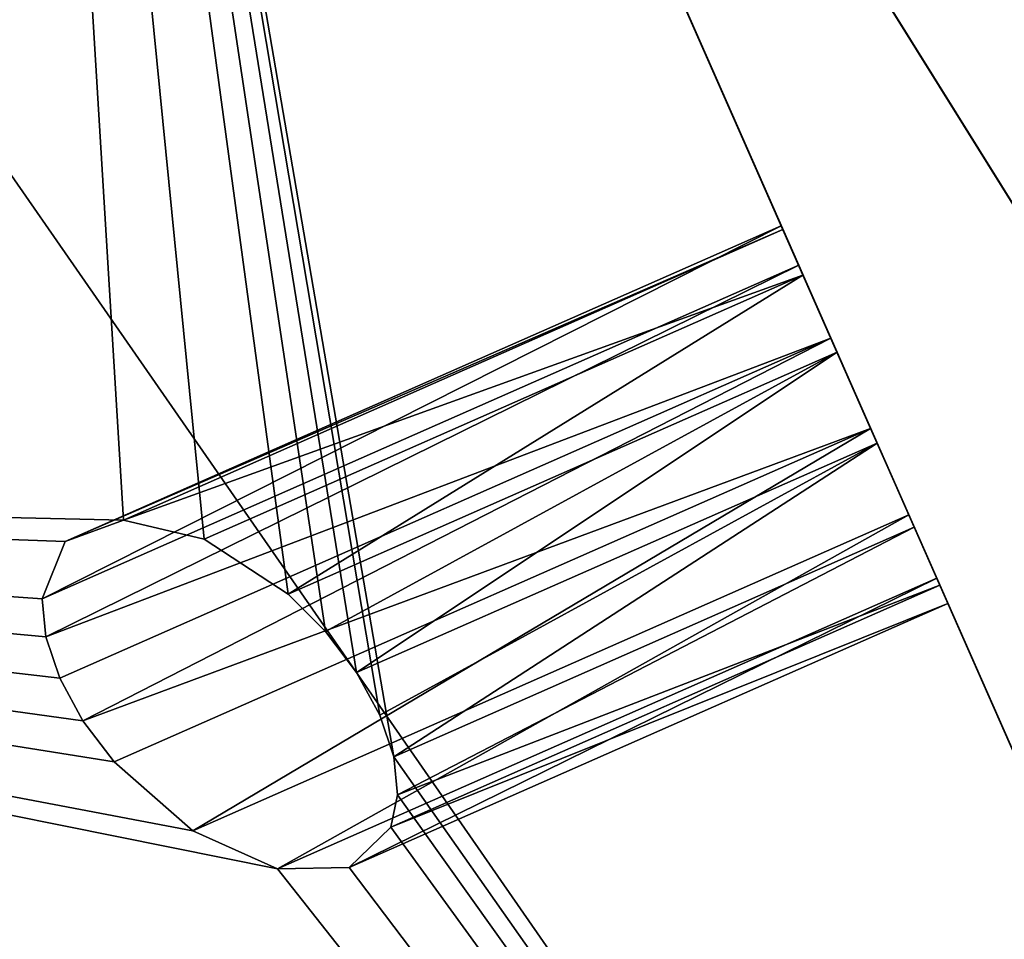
# Model space of a CAD drawing. Extents: x 5.2 to 19.2, y -23 to 23.
# Tile 39 of 256: x 6.31 to 6.449, y -19.453 to -19.323. Entities that reach past the tile are written whole.
import ezdxf

# ---------------------------------------------------------------- set-up
doc = ezdxf.new("R2010")
doc.units = 0
doc.header["$MEASUREMENT"] = 0
doc.layers.get('0').update_dxf_attribs({"linetype": 'CONTINUOUS'})

# ---------------------------------------------------------------- blocks, each defined once
blk = doc.blocks.new('LUXORA_OVAL_LED_37W_STL')
at = {"color": 0}
for p, q in [((5.97822, -18.35636, 0.51943), (6.59904, -19.76383, 4.14347)), ((5.97822, -18.35636, 0.51943), (6.59904, -19.76383, 4.14347)), ((6.79967, -19.90938, 4.45113), (5.98562, -18.60411, 0.82709)), ((6.79967, -19.90938, 4.45113), (5.98562, -18.60411, 0.82709)), ((6.30653, -19.10067, 4.45113), (6.59904, -19.76383, 4.14347)), ((6.30653, -19.10067, 4.45113), (6.59904, -19.76383, 4.14347)), ((6.36918, -19.21912, 0.51943), (7.18323, -20.52438, 4.14347)), ((6.36918, -19.21912, 0.51943), (7.18323, -20.52438, 4.14347)), ((6.41752, -19.3523, 4.15364), (6.31615, -19.39702, 4.15364)), ((6.41752, -19.3523, 4.15364), (6.31615, -19.39702, 4.15364)), ((6.41775, -19.35281, 4.16776), (6.32442, -19.39397, 4.16776)), ((6.41775, -19.35281, 4.16776), (6.32442, -19.39397, 4.16776)), ((6.41775, -19.35281, 4.16776), (6.41752, -19.3523, 4.15364)), ((6.41752, -19.3523, 4.15364), (6.41998, -19.35786, 4.14088)), ((6.41752, -19.3523, 4.15364), (6.41998, -19.35786, 4.14088)), ((6.41775, -19.35281, 4.16776), (6.41752, -19.3523, 4.15364)), ((6.42059, -19.35926, 4.18001), (6.41775, -19.35281, 4.16776)), ((6.42059, -19.35926, 4.18001), (6.41775, -19.35281, 4.16776)), ((6.41998, -19.35786, 4.14088), (6.31289, -19.4051, 4.14088)), ((6.41998, -19.35786, 4.14088), (6.31289, -19.4051, 4.14088)), ((6.41998, -19.35786, 4.14088), (6.31342, -19.41048, 4.13595)), ((6.41998, -19.35786, 4.14088), (6.31342, -19.41048, 4.13595)), ((6.41998, -19.35786, 4.14088), (6.42454, -19.36821, 4.1324)), ((6.41998, -19.35786, 4.14088), (6.42454, -19.36821, 4.1324)), ((6.42059, -19.35926, 4.18001), (6.33581, -19.39665, 4.18001)), ((6.42059, -19.35926, 4.18001), (6.33581, -19.39665, 4.18001)), ((6.42541, -19.37018, 4.18758), (6.42059, -19.35926, 4.18001)), ((6.42541, -19.37018, 4.18758), (6.42059, -19.35926, 4.18001)), ((6.31342, -19.41048, 4.13595), (6.42454, -19.36821, 4.1324)), ((6.31342, -19.41048, 4.13595), (6.42454, -19.36821, 4.1324)), ((6.31539, -19.41635, 4.1324), (6.42454, -19.36821, 4.1324)), ((6.31539, -19.41635, 4.1324), (6.42454, -19.36821, 4.1324)), ((6.31867, -19.42238, 4.13043), (6.42454, -19.36821, 4.1324)), ((6.31867, -19.42238, 4.13043), (6.42454, -19.36821, 4.1324)), ((6.42454, -19.36821, 4.1324), (6.43017, -19.38098, 4.13015)), ((6.42454, -19.36821, 4.1324), (6.43017, -19.38098, 4.13015)), ((6.42541, -19.37018, 4.18758), (6.34772, -19.40445, 4.18758)), ((6.42541, -19.37018, 4.18758), (6.34772, -19.40445, 4.18758)), ((6.353, -19.40974, 4.18901), (6.42541, -19.37018, 4.18758)), ((6.353, -19.40974, 4.18901), (6.42541, -19.37018, 4.18758)), ((6.3574, -19.41557, 4.18873), (6.42541, -19.37018, 4.18758)), ((6.3574, -19.41557, 4.18873), (6.42541, -19.37018, 4.18758)), ((6.43109, -19.38306, 4.18873), (6.42541, -19.37018, 4.18758)), ((6.43109, -19.38306, 4.18873), (6.42541, -19.37018, 4.18758)), ((6.31867, -19.42238, 4.13043), (6.43017, -19.38098, 4.13015)), ((6.31867, -19.42238, 4.13043), (6.43017, -19.38098, 4.13015)), ((6.32308, -19.42821, 4.13015), (6.43017, -19.38098, 4.13015)), ((6.32308, -19.42821, 4.13015), (6.43017, -19.38098, 4.13015)), ((6.43017, -19.38098, 4.13015), (6.43558, -19.39324, 4.13465)), ((6.43017, -19.38098, 4.13015), (6.43558, -19.39324, 4.13465)), ((6.43109, -19.38306, 4.18873), (6.3574, -19.41557, 4.18873)), ((6.43109, -19.38306, 4.18873), (6.3574, -19.41557, 4.18873)), ((6.36069, -19.4216, 4.18676), (6.43109, -19.38306, 4.18873)), ((6.36069, -19.4216, 4.18676), (6.43109, -19.38306, 4.18873)), ((6.36265, -19.42747, 4.18321), (6.43109, -19.38306, 4.18873)), ((6.36265, -19.42747, 4.18321), (6.43109, -19.38306, 4.18873)), ((6.43634, -19.39497, 4.18321), (6.43109, -19.38306, 4.18873)), ((6.43634, -19.39497, 4.18321), (6.43109, -19.38306, 4.18873)), ((6.3342, -19.43795, 4.13465), (6.43558, -19.39324, 4.13465)), ((6.3342, -19.43795, 4.13465), (6.43558, -19.39324, 4.13465)), ((6.43558, -19.39324, 4.13465), (6.43952, -19.40218, 4.14485)), ((6.43558, -19.39324, 4.13465), (6.43952, -19.40218, 4.14485)), ((6.31615, -19.39702, 4.15364), (6.32442, -19.39397, 4.16776)), ((6.31615, -19.39702, 4.15364), (6.32442, -19.39397, 4.16776)), ((6.32442, -19.39397, 4.16776), (6.33581, -19.39665, 4.18001)), ((6.32442, -19.39397, 4.16776), (6.33581, -19.39665, 4.18001)), ((6.36265, -19.42747, 4.18321), (6.43634, -19.39497, 4.18321)), ((6.36265, -19.42747, 4.18321), (6.43634, -19.39497, 4.18321)), ((6.36319, -19.43285, 4.17829), (6.43634, -19.39497, 4.18321)), ((6.36319, -19.43285, 4.17829), (6.43634, -19.39497, 4.18321)), ((6.43996, -19.40316, 4.17228), (6.43634, -19.39497, 4.18321)), ((6.43996, -19.40316, 4.17228), (6.43634, -19.39497, 4.18321)), ((6.31289, -19.4051, 4.14088), (6.31615, -19.39702, 4.15364)), ((6.31289, -19.4051, 4.14088), (6.31615, -19.39702, 4.15364)), ((6.33581, -19.39665, 4.18001), (6.34772, -19.40445, 4.18758)), ((6.33581, -19.39665, 4.18001), (6.34772, -19.40445, 4.18758)), ((6.3462, -19.44335, 4.14485), (6.43952, -19.40218, 4.14485)), ((6.3462, -19.44335, 4.14485), (6.43952, -19.40218, 4.14485)), ((6.43952, -19.40218, 4.14485), (6.4411, -19.40576, 4.15843)), ((6.43952, -19.40218, 4.14485), (6.4411, -19.40576, 4.15843)), ((6.34772, -19.40445, 4.18758), (6.353, -19.40974, 4.18901)), ((6.34772, -19.40445, 4.18758), (6.353, -19.40974, 4.18901)), ((6.36227, -19.43743, 4.17228), (6.43996, -19.40316, 4.17228)), ((6.36227, -19.43743, 4.17228), (6.43996, -19.40316, 4.17228)), ((6.36319, -19.43285, 4.17829), (6.43996, -19.40316, 4.17228)), ((6.36319, -19.43285, 4.17829), (6.43996, -19.40316, 4.17228)), ((6.4411, -19.40576, 4.15843), (6.43996, -19.40316, 4.17228)), ((6.4411, -19.40576, 4.15843), (6.43996, -19.40316, 4.17228)), ((6.31342, -19.41048, 4.13595), (6.31289, -19.4051, 4.14088)), ((6.31342, -19.41048, 4.13595), (6.31289, -19.4051, 4.14088)), ((6.35633, -19.44316, 4.15843), (6.4411, -19.40576, 4.15843)), ((6.35633, -19.44316, 4.15843), (6.4411, -19.40576, 4.15843)), ((6.353, -19.40974, 4.18901), (6.3574, -19.41557, 4.18873)), ((6.353, -19.40974, 4.18901), (6.3574, -19.41557, 4.18873)), ((6.31539, -19.41635, 4.1324), (6.31342, -19.41048, 4.13595)), ((6.31539, -19.41635, 4.1324), (6.31342, -19.41048, 4.13595)), ((6.3574, -19.41557, 4.18873), (6.36069, -19.4216, 4.18676)), ((6.3574, -19.41557, 4.18873), (6.36069, -19.4216, 4.18676)), ((6.31867, -19.42238, 4.13043), (6.31539, -19.41635, 4.1324)), ((6.31867, -19.42238, 4.13043), (6.31539, -19.41635, 4.1324)), ((6.32308, -19.42821, 4.13015), (6.31867, -19.42238, 4.13043)), ((6.32308, -19.42821, 4.13015), (6.31867, -19.42238, 4.13043)), ((6.36069, -19.4216, 4.18676), (6.36265, -19.42747, 4.18321)), ((6.36069, -19.4216, 4.18676), (6.36265, -19.42747, 4.18321)), ((6.36265, -19.42747, 4.18321), (6.36319, -19.43285, 4.17829)), ((6.36265, -19.42747, 4.18321), (6.36319, -19.43285, 4.17829)), ((6.3342, -19.43795, 4.13465), (6.32308, -19.42821, 4.13015)), ((6.3342, -19.43795, 4.13465), (6.32308, -19.42821, 4.13015)), ((6.36319, -19.43285, 4.17829), (6.36227, -19.43743, 4.17228)), ((6.36319, -19.43285, 4.17829), (6.36227, -19.43743, 4.17228)), ((6.36227, -19.43743, 4.17228), (6.35633, -19.44316, 4.15843)), ((6.36227, -19.43743, 4.17228), (6.35633, -19.44316, 4.15843)), ((6.3462, -19.44335, 4.14485), (6.3342, -19.43795, 4.13465)), ((6.3462, -19.44335, 4.14485), (6.3342, -19.43795, 4.13465)), ((6.35633, -19.44316, 4.15843), (6.3462, -19.44335, 4.14485)), ((6.35633, -19.44316, 4.15843), (6.3462, -19.44335, 4.14485))]:
    blk.add_line(p, q, dxfattribs=at)
mesh = blk.add_polyface(dxfattribs=at)
corners = [(5.68976, -17.26589, 4.18098), (5.57647, 16.04331, 4.18098), (5.57647, -16.04331, 4.18098), (5.68976, 17.26589, 4.18098), (6.02576, -18.44684, 4.18098), (6.02576, 18.44684, 4.18098), (6.57305, -19.54595, 4.18098), (6.57305, 19.54595, 4.18098), (7.15127, -16.04331, 4.18098), (7.31298, -20.52577, 4.18098), (7.26225, -17.09924, 4.18098), (7.59035, -18.10902, 4.18098), (8.22035, -21.35295, 4.18098), (8.12122, -19.02851, 4.18098), (8.83167, -19.81755, 4.18098), (9.26427, -21.99931, 4.18098), (9.69064, -20.44162, 4.18098), (10.40918, -22.44286, 4.18098), (10.66059, -20.87348, 4.18098), (11.6161, -22.66847, 4.18098), (11.69914, -21.09423, 4.18098), (12.84392, -22.66847, 4.18098), (12.76088, -21.09423, 4.18098), (13.79943, -20.87348, 4.18098), (14.05084, -22.44286, 4.18098), (14.76938, -20.44162, 4.18098), (15.19575, -21.99931, 4.18098), (15.62835, -19.81755, 4.18098), (16.23966, -21.35295, 4.18098), (16.3388, -19.02851, 4.18098), (17.14704, -20.52577, 4.18098), (16.86967, -18.10902, 4.18098), (17.19777, -17.09924, 4.18098), (17.88697, -19.54595, 4.18098), (17.30875, -16.04331, 4.18098), (17.30875, 16.04331, 4.18098), (7.15127, 16.04331, 4.18098), (7.31298, 20.52577, 4.18098), (7.26225, 17.09924, 4.18098), (7.59035, 18.10902, 4.18098), (8.22035, 21.35295, 4.18098), (8.12122, 19.02851, 4.18098), (8.83167, 19.81755, 4.18098), (9.26427, 21.99931, 4.18098), (9.69064, 20.44162, 4.18098), (10.40918, 22.44286, 4.18098), (10.66059, 20.87348, 4.18098), (11.6161, 22.66847, 4.18098), (11.69914, 21.09423, 4.18098), (12.84392, 22.66847, 4.18098), (12.76088, 21.09423, 4.18098), (13.79943, 20.87348, 4.18098), (14.05084, 22.44286, 4.18098), (14.76938, 20.44162, 4.18098), (15.19575, 21.99931, 4.18098), (15.62835, 19.81755, 4.18098), (16.23966, 21.35295, 4.18098), (16.3388, 19.02851, 4.18098), (17.14704, 20.52577, 4.18098), (16.86967, 18.10902, 4.18098), (17.19777, 17.09924, 4.18098), (17.88697, 19.54595, 4.18098), (18.43425, -18.44684, 4.18098), (18.43425, 18.44684, 4.18098), (18.77026, -17.26589, 4.18098), (18.77026, 17.26589, 4.18098), (18.88355, -16.04331, 4.18098), (18.88355, 16.04331, 4.18098)]
mesh.append_faces([[corners[k] for k in face] for face in [(0, 1, 2), (65, 66, 67)]], dxfattribs={"vtx0": -1, "color": 0})
mesh.append_faces([[corners[k] for k in face] for face in [(1, 0, 3), (3, 4, 5), (5, 6, 7), (8, 9, 10), (10, 9, 11), (11, 12, 13), (13, 12, 14), (14, 15, 16), (16, 17, 18), (18, 19, 20), (20, 21, 22), (22, 21, 23), (23, 24, 25), (25, 26, 27), (27, 28, 29), (29, 30, 31), (31, 30, 32), (32, 33, 34), (34, 33, 35), (7, 36, 37), (36, 7, 8), (37, 39, 40), (40, 42, 43), (43, 44, 45), (45, 46, 47), (47, 48, 49), (49, 51, 52), (52, 53, 54), (54, 55, 56), (56, 57, 58), (58, 60, 61), (61, 62, 63), (63, 64, 65)]], dxfattribs={"vtx0": -1, "vtx1": -1, "color": 0})
mesh.append_faces([[corners[k] for k in face] for face in [(7, 6, 8), (61, 35, 33)]], dxfattribs={"vtx0": -1, "vtx1": -1, "vtx2": -1, "color": 0})
mesh.append_faces([[corners[k] for k in face] for face in [(3, 0, 4), (5, 4, 6), (8, 6, 9), (11, 9, 12), (14, 12, 15), (16, 15, 17), (18, 17, 19), (20, 19, 21), (23, 21, 24), (25, 24, 26), (27, 26, 28), (29, 28, 30), (32, 30, 33), (37, 36, 38), (37, 38, 39), (40, 39, 41), (40, 41, 42), (43, 42, 44), (45, 44, 46), (47, 46, 48), (49, 48, 50), (49, 50, 51), (52, 51, 53), (54, 53, 55), (56, 55, 57), (58, 57, 59), (58, 59, 60), (61, 60, 35), (61, 33, 62), (63, 62, 64), (65, 64, 66)]], dxfattribs={"vtx0": -1, "vtx2": -1, "color": 0})
mesh = blk.add_polyface(dxfattribs=at)
corners = [(5.68976, 17.26589, 4.14161), (5.57647, -16.04331, 4.14161), (5.57647, 16.04331, 4.14161), (5.68976, -17.26589, 4.14161), (6.02576, 18.44684, 4.14161), (6.02576, -18.44684, 4.14161), (6.57305, 19.54595, 4.14161), (6.57305, -19.54595, 4.14161), (7.15127, 16.04331, 4.14161), (7.31298, 20.52577, 4.14161), (7.26225, 17.09924, 4.14161), (7.59035, 18.10902, 4.14161), (8.22035, 21.35295, 4.14161), (8.12122, 19.02851, 4.14161), (8.83167, 19.81755, 4.14161), (9.26427, 21.99931, 4.14161), (9.69064, 20.44162, 4.14161), (10.40918, 22.44286, 4.14161), (10.66059, 20.87348, 4.14161), (11.6161, 22.66847, 4.14161), (11.69914, 21.09423, 4.14161), (12.84392, 22.66847, 4.14161), (12.76088, 21.09423, 4.14161), (13.79943, 20.87348, 4.14161), (14.05084, 22.44286, 4.14161), (14.76938, 20.44162, 4.14161), (15.19575, 21.99931, 4.14161), (15.62835, 19.81755, 4.14161), (16.23966, 21.35295, 4.14161), (16.3388, 19.02851, 4.14161), (17.14704, 20.52577, 4.14161), (16.86967, 18.10902, 4.14161), (17.19777, 17.09924, 4.14161), (17.88697, 19.54595, 4.14161), (17.30875, 16.04331, 4.14161), (17.30875, -16.04331, 4.14161), (7.15127, -16.04331, 4.14161), (7.31298, -20.52577, 4.14161), (7.26225, -17.09924, 4.14161), (7.59035, -18.10902, 4.14161), (8.22035, -21.35295, 4.14161), (8.12122, -19.02851, 4.14161), (8.83167, -19.81755, 4.14161), (9.26427, -21.99931, 4.14161), (9.69064, -20.44162, 4.14161), (10.40918, -22.44286, 4.14161), (10.66059, -20.87348, 4.14161), (11.6161, -22.66847, 4.14161), (11.69914, -21.09423, 4.14161), (12.84392, -22.66847, 4.14161), (12.76088, -21.09423, 4.14161), (13.79943, -20.87348, 4.14161), (14.05084, -22.44286, 4.14161), (14.76938, -20.44162, 4.14161), (15.19575, -21.99931, 4.14161), (15.62835, -19.81755, 4.14161), (16.23966, -21.35295, 4.14161), (16.3388, -19.02851, 4.14161), (17.14704, -20.52577, 4.14161), (16.86967, -18.10902, 4.14161), (17.19777, -17.09924, 4.14161), (17.88697, -19.54595, 4.14161), (18.43425, 18.44684, 4.14161), (18.43425, -18.44684, 4.14161), (18.77026, 17.26589, 4.14161), (18.77026, -17.26589, 4.14161), (18.88355, 16.04331, 4.14161), (18.88355, -16.04331, 4.14161)]
mesh.append_faces([[corners[k] for k in face] for face in [(0, 1, 2), (65, 66, 67)]], dxfattribs={"vtx0": -1, "color": 0})
mesh.append_faces([[corners[k] for k in face] for face in [(1, 0, 3), (3, 4, 5), (5, 6, 7), (8, 9, 10), (10, 9, 11), (11, 12, 13), (13, 12, 14), (14, 15, 16), (16, 17, 18), (18, 19, 20), (20, 21, 22), (22, 21, 23), (23, 24, 25), (25, 26, 27), (27, 28, 29), (29, 30, 31), (31, 30, 32), (32, 33, 34), (34, 33, 35), (7, 36, 37), (36, 7, 8), (37, 39, 40), (40, 42, 43), (43, 44, 45), (45, 46, 47), (47, 48, 49), (49, 51, 52), (52, 53, 54), (54, 55, 56), (56, 57, 58), (58, 60, 61), (61, 62, 63), (63, 64, 65)]], dxfattribs={"vtx0": -1, "vtx1": -1, "color": 0})
mesh.append_faces([[corners[k] for k in face] for face in [(7, 6, 8), (61, 35, 33)]], dxfattribs={"vtx0": -1, "vtx1": -1, "vtx2": -1, "color": 0})
mesh.append_faces([[corners[k] for k in face] for face in [(3, 0, 4), (5, 4, 6), (8, 6, 9), (11, 9, 12), (14, 12, 15), (16, 15, 17), (18, 17, 19), (20, 19, 21), (23, 21, 24), (25, 24, 26), (27, 26, 28), (29, 28, 30), (32, 30, 33), (37, 36, 38), (37, 38, 39), (40, 39, 41), (40, 41, 42), (43, 42, 44), (45, 44, 46), (47, 46, 48), (49, 48, 50), (49, 50, 51), (52, 51, 53), (54, 53, 55), (56, 55, 57), (58, 57, 59), (58, 59, 60), (61, 60, 35), (61, 33, 62), (63, 62, 64), (65, 64, 66)]], dxfattribs={"vtx0": -1, "vtx2": -1, "color": 0})
mesh = blk.add_polyface(dxfattribs=at)
corners = [(5.68976, -17.26589, 0.83452), (5.57647, 16.04331, 0.83452), (5.57647, -16.04331, 0.83452), (5.68976, 17.26589, 0.83452), (6.02576, -18.44684, 0.83452), (6.02576, 18.44684, 0.83452), (6.57305, -19.54595, 0.83452), (6.57305, 19.54595, 0.83452), (7.15127, -16.04331, 0.83452), (7.31298, -20.52577, 0.83452), (7.26225, -17.09924, 0.83452), (7.59035, -18.10902, 0.83452), (8.22035, -21.35295, 0.83452), (8.12122, -19.02851, 0.83452), (8.83167, -19.81755, 0.83452), (9.26427, -21.99931, 0.83452), (9.69064, -20.44162, 0.83452), (10.40918, -22.44286, 0.83452), (10.66059, -20.87348, 0.83452), (11.6161, -22.66847, 0.83452), (11.69914, -21.09423, 0.83452), (12.84392, -22.66847, 0.83452), (12.76088, -21.09423, 0.83452), (13.79943, -20.87348, 0.83452), (14.05084, -22.44286, 0.83452), (14.76938, -20.44162, 0.83452), (15.19575, -21.99931, 0.83452), (15.62835, -19.81755, 0.83452), (16.23966, -21.35295, 0.83452), (16.3388, -19.02851, 0.83452), (17.14704, -20.52577, 0.83452), (16.86967, -18.10902, 0.83452), (17.19777, -17.09924, 0.83452), (17.88697, -19.54595, 0.83452), (17.30875, -16.04331, 0.83452), (17.30875, 16.04331, 0.83452), (7.15127, 16.04331, 0.83452), (7.31298, 20.52577, 0.83452), (7.26225, 17.09924, 0.83452), (7.59035, 18.10902, 0.83452), (8.22035, 21.35295, 0.83452), (8.12122, 19.02851, 0.83452), (8.83167, 19.81755, 0.83452), (9.26427, 21.99931, 0.83452), (9.69064, 20.44162, 0.83452), (10.40918, 22.44286, 0.83452), (10.66059, 20.87348, 0.83452), (11.6161, 22.66847, 0.83452), (11.69914, 21.09423, 0.83452), (12.84392, 22.66847, 0.83452), (12.76088, 21.09423, 0.83452), (13.79943, 20.87348, 0.83452), (14.05084, 22.44286, 0.83452), (14.76938, 20.44162, 0.83452), (15.19575, 21.99931, 0.83452), (15.62835, 19.81755, 0.83452), (16.23966, 21.35295, 0.83452), (16.3388, 19.02851, 0.83452), (17.14704, 20.52577, 0.83452), (16.86967, 18.10902, 0.83452), (17.19777, 17.09924, 0.83452), (17.88697, 19.54595, 0.83452), (18.43425, -18.44684, 0.83452), (18.43425, 18.44684, 0.83452), (18.77026, -17.26589, 0.83452), (18.77026, 17.26589, 0.83452), (18.88355, -16.04331, 0.83452), (18.88355, 16.04331, 0.83452)]
mesh.append_faces([[corners[k] for k in face] for face in [(0, 1, 2), (65, 66, 67)]], dxfattribs={"vtx0": -1, "color": 0})
mesh.append_faces([[corners[k] for k in face] for face in [(1, 0, 3), (3, 4, 5), (5, 6, 7), (8, 9, 10), (10, 9, 11), (11, 12, 13), (13, 12, 14), (14, 15, 16), (16, 17, 18), (18, 19, 20), (20, 21, 22), (22, 21, 23), (23, 24, 25), (25, 26, 27), (27, 28, 29), (29, 30, 31), (31, 30, 32), (32, 33, 34), (34, 33, 35), (7, 36, 37), (36, 7, 8), (37, 39, 40), (40, 42, 43), (43, 44, 45), (45, 46, 47), (47, 48, 49), (49, 51, 52), (52, 53, 54), (54, 55, 56), (56, 57, 58), (58, 60, 61), (61, 62, 63), (63, 64, 65)]], dxfattribs={"vtx0": -1, "vtx1": -1, "color": 0})
mesh.append_faces([[corners[k] for k in face] for face in [(7, 6, 8), (61, 35, 33)]], dxfattribs={"vtx0": -1, "vtx1": -1, "vtx2": -1, "color": 0})
mesh.append_faces([[corners[k] for k in face] for face in [(3, 0, 4), (5, 4, 6), (8, 6, 9), (11, 9, 12), (14, 12, 15), (16, 15, 17), (18, 17, 19), (20, 19, 21), (23, 21, 24), (25, 24, 26), (27, 26, 28), (29, 28, 30), (32, 30, 33), (37, 36, 38), (37, 38, 39), (40, 39, 41), (40, 41, 42), (43, 42, 44), (45, 44, 46), (47, 46, 48), (49, 48, 50), (49, 50, 51), (52, 51, 53), (54, 53, 55), (56, 55, 57), (58, 57, 59), (58, 59, 60), (61, 60, 35), (61, 33, 62), (63, 62, 64), (65, 64, 66)]], dxfattribs={"vtx0": -1, "vtx2": -1, "color": 0})
mesh = blk.add_polyface(dxfattribs=at)
corners = [(5.68976, 17.26589, 0.79515), (5.57647, -16.04331, 0.79515), (5.57647, 16.04331, 0.79515), (5.68976, -17.26589, 0.79515), (6.02576, 18.44684, 0.79515), (6.02576, -18.44684, 0.79515), (6.57305, 19.54595, 0.79515), (6.57305, -19.54595, 0.79515), (7.15127, 16.04331, 0.79515), (7.31298, 20.52577, 0.79515), (7.26225, 17.09924, 0.79515), (7.59035, 18.10902, 0.79515), (8.22035, 21.35295, 0.79515), (8.12122, 19.02851, 0.79515), (8.83167, 19.81755, 0.79515), (9.26427, 21.99931, 0.79515), (9.69064, 20.44162, 0.79515), (10.40918, 22.44286, 0.79515), (10.66059, 20.87348, 0.79515), (11.6161, 22.66847, 0.79515), (11.69914, 21.09423, 0.79515), (12.84392, 22.66847, 0.79515), (12.76088, 21.09423, 0.79515), (13.79943, 20.87348, 0.79515), (14.05084, 22.44286, 0.79515), (14.76938, 20.44162, 0.79515), (15.19575, 21.99931, 0.79515), (15.62835, 19.81755, 0.79515), (16.23966, 21.35295, 0.79515), (16.3388, 19.02851, 0.79515), (17.14704, 20.52577, 0.79515), (16.86967, 18.10902, 0.79515), (17.19777, 17.09924, 0.79515), (17.88697, 19.54595, 0.79515), (17.30875, 16.04331, 0.79515), (17.30875, -16.04331, 0.79515), (7.15127, -16.04331, 0.79515), (7.31298, -20.52577, 0.79515), (7.26225, -17.09924, 0.79515), (7.59035, -18.10902, 0.79515), (8.22035, -21.35295, 0.79515), (8.12122, -19.02851, 0.79515), (8.83167, -19.81755, 0.79515), (9.26427, -21.99931, 0.79515), (9.69064, -20.44162, 0.79515), (10.40918, -22.44286, 0.79515), (10.66059, -20.87348, 0.79515), (11.6161, -22.66847, 0.79515), (11.69914, -21.09423, 0.79515), (12.84392, -22.66847, 0.79515), (12.76088, -21.09423, 0.79515), (13.79943, -20.87348, 0.79515), (14.05084, -22.44286, 0.79515), (14.76938, -20.44162, 0.79515), (15.19575, -21.99931, 0.79515), (15.62835, -19.81755, 0.79515), (16.23966, -21.35295, 0.79515), (16.3388, -19.02851, 0.79515), (17.14704, -20.52577, 0.79515), (16.86967, -18.10902, 0.79515), (17.19777, -17.09924, 0.79515), (17.88697, -19.54595, 0.79515), (18.43425, 18.44684, 0.79515), (18.43425, -18.44684, 0.79515), (18.77026, 17.26589, 0.79515), (18.77026, -17.26589, 0.79515), (18.88355, 16.04331, 0.79515), (18.88355, -16.04331, 0.79515)]
mesh.append_faces([[corners[k] for k in face] for face in [(0, 1, 2), (65, 66, 67)]], dxfattribs={"vtx0": -1, "color": 0})
mesh.append_faces([[corners[k] for k in face] for face in [(1, 0, 3), (3, 4, 5), (5, 6, 7), (8, 9, 10), (10, 9, 11), (11, 12, 13), (13, 12, 14), (14, 15, 16), (16, 17, 18), (18, 19, 20), (20, 21, 22), (22, 21, 23), (23, 24, 25), (25, 26, 27), (27, 28, 29), (29, 30, 31), (31, 30, 32), (32, 33, 34), (34, 33, 35), (7, 36, 37), (36, 7, 8), (37, 39, 40), (40, 42, 43), (43, 44, 45), (45, 46, 47), (47, 48, 49), (49, 51, 52), (52, 53, 54), (54, 55, 56), (56, 57, 58), (58, 60, 61), (61, 62, 63), (63, 64, 65)]], dxfattribs={"vtx0": -1, "vtx1": -1, "color": 0})
mesh.append_faces([[corners[k] for k in face] for face in [(7, 6, 8), (61, 35, 33)]], dxfattribs={"vtx0": -1, "vtx1": -1, "vtx2": -1, "color": 0})
mesh.append_faces([[corners[k] for k in face] for face in [(3, 0, 4), (5, 4, 6), (8, 6, 9), (11, 9, 12), (14, 12, 15), (16, 15, 17), (18, 17, 19), (20, 19, 21), (23, 21, 24), (25, 24, 26), (27, 26, 28), (29, 28, 30), (32, 30, 33), (37, 36, 38), (37, 38, 39), (40, 39, 41), (40, 41, 42), (43, 42, 44), (45, 44, 46), (47, 46, 48), (49, 48, 50), (49, 50, 51), (52, 51, 53), (54, 53, 55), (56, 55, 57), (58, 57, 59), (58, 59, 60), (61, 60, 35), (61, 33, 62), (63, 62, 64), (65, 64, 66)]], dxfattribs={"vtx0": -1, "vtx2": -1, "color": 0})
mesh = blk.add_polyface(dxfattribs=at)
corners = [(6.14095, -17.17998, 4.13799), (6.03436, 16.05688, 4.13799), (6.03436, -16.02974, 4.13799), (6.14095, 17.20712, 4.13799), (6.42806, -16.02974, 4.13799), (6.45707, -18.29106, 4.13799), (6.54078, -17.17417, 4.13799), (6.97198, -19.32512, 4.13799), (6.87459, -18.27462, 4.13799), (7.41668, -19.28879, 4.13799), (7.66812, -20.24697, 4.13799), (8.14621, -20.17773, 4.13799), (8.52181, -21.0252, 4.13799), (9.03515, -20.90726, 4.13799), (9.50395, -21.63332, 4.13799), (10.04933, -21.44935, 4.13799), (10.58112, -22.05062, 4.13799), (11.14977, -21.78317, 4.13799), (11.71662, -22.26288, 4.13799), (12.2942, -21.89588, 4.13799), (12.87179, -22.26288, 4.13799), (13.43863, -21.78317, 4.13799), (14.00729, -22.05062, 4.13799), (14.53908, -21.44935, 4.13799), (15.08446, -21.63332, 4.13799), (15.55326, -20.90726, 4.13799), (16.0666, -21.0252, 4.13799), (16.44219, -20.17773, 4.13799), (16.92028, -20.24697, 4.13799), (17.17172, -19.28879, 4.13799), (17.61643, -19.32512, 4.13799), (17.71381, -18.27462, 4.13799), (18.13133, -18.29106, 4.13799), (18.04763, -17.17417, 4.13799), (18.16035, -16.02974, 4.13799), (18.44746, -17.17998, 4.13799), (18.16035, 16.05688, 4.13799), (6.42806, 16.05688, 4.13799), (6.45707, 18.31819, 4.13799), (6.54078, 17.2013, 4.13799), (6.97198, 19.35226, 4.13799), (6.87459, 18.30175, 4.13799), (7.41668, 19.31593, 4.13799), (7.66812, 20.2741, 4.13799), (8.14621, 20.20486, 4.13799), (8.52181, 21.05234, 4.13799), (9.03515, 20.93439, 4.13799), (9.50395, 21.66046, 4.13799), (10.04933, 21.47648, 4.13799), (10.58112, 22.07775, 4.13799), (11.14977, 21.8103, 4.13799), (11.71662, 22.29002, 4.13799), (12.2942, 21.92302, 4.13799), (12.87179, 22.29002, 4.13799), (13.43863, 21.8103, 4.13799), (14.00729, 22.07775, 4.13799), (14.53908, 21.47648, 4.13799), (15.08446, 21.66046, 4.13799), (15.55326, 20.93439, 4.13799), (16.0666, 21.05234, 4.13799), (16.44219, 20.20486, 4.13799), (16.92028, 20.2741, 4.13799), (17.17172, 19.31593, 4.13799), (17.61643, 19.35226, 4.13799), (17.71381, 18.30175, 4.13799), (18.13133, 18.31819, 4.13799), (18.04763, 17.2013, 4.13799), (18.44746, 17.20712, 4.13799), (18.55405, -16.02974, 4.13799), (18.55405, 16.05688, 4.13799)]
mesh.append_faces([[corners[k] for k in face] for face in [(0, 1, 2), (67, 68, 69)]], dxfattribs={"vtx0": -1, "color": 0})
mesh.append_faces([[corners[k] for k in face] for face in [(1, 0, 3), (4, 5, 6), (6, 7, 8), (8, 7, 9), (9, 10, 11), (11, 12, 13), (13, 14, 15), (15, 16, 17), (17, 18, 19), (19, 20, 21), (21, 22, 23), (23, 24, 25), (25, 26, 27), (27, 28, 29), (29, 30, 31), (31, 32, 33), (33, 32, 34), (34, 35, 36), (3, 37, 38), (37, 3, 4), (38, 39, 40), (40, 42, 43), (43, 44, 45), (45, 46, 47), (47, 48, 49), (49, 50, 51), (51, 52, 53), (53, 54, 55), (55, 56, 57), (57, 58, 59), (59, 60, 61), (61, 62, 63), (63, 64, 65), (65, 36, 67)]], dxfattribs={"vtx0": -1, "vtx1": -1, "color": 0})
mesh.append_faces([[corners[k] for k in face] for face in [(3, 0, 4), (67, 36, 35)]], dxfattribs={"vtx0": -1, "vtx1": -1, "vtx2": -1, "color": 0})
mesh.append_faces([[corners[k] for k in face] for face in [(4, 0, 5), (6, 5, 7), (9, 7, 10), (11, 10, 12), (13, 12, 14), (15, 14, 16), (17, 16, 18), (19, 18, 20), (21, 20, 22), (23, 22, 24), (25, 24, 26), (27, 26, 28), (29, 28, 30), (31, 30, 32), (34, 32, 35), (38, 37, 39), (40, 39, 41), (40, 41, 42), (43, 42, 44), (45, 44, 46), (47, 46, 48), (49, 48, 50), (51, 50, 52), (53, 52, 54), (55, 54, 56), (57, 56, 58), (59, 58, 60), (61, 60, 62), (63, 62, 64), (65, 64, 66), (65, 66, 36), (67, 35, 68)]], dxfattribs={"vtx0": -1, "vtx2": -1, "color": 0})
mesh = blk.add_polyface(dxfattribs=at)
corners = [(6.14095, 17.20712, 4.09862), (6.03436, -16.02974, 4.09862), (6.03436, 16.05688, 4.09862), (6.14095, -17.17998, 4.09862), (6.42806, 16.05688, 4.09862), (6.45707, 18.31819, 4.09862), (6.54078, 17.2013, 4.09862), (6.97198, 19.35226, 4.09862), (6.87459, 18.30175, 4.09862), (7.41668, 19.31593, 4.09862), (7.66812, 20.2741, 4.09862), (8.14621, 20.20486, 4.09862), (8.52181, 21.05234, 4.09862), (9.03515, 20.93439, 4.09862), (9.50395, 21.66046, 4.09862), (10.04933, 21.47648, 4.09862), (10.58112, 22.07775, 4.09862), (11.14977, 21.8103, 4.09862), (11.71662, 22.29002, 4.09862), (12.2942, 21.92302, 4.09862), (12.87179, 22.29002, 4.09862), (13.43863, 21.8103, 4.09862), (14.00729, 22.07775, 4.09862), (14.53908, 21.47648, 4.09862), (15.08446, 21.66046, 4.09862), (15.55326, 20.93439, 4.09862), (16.0666, 21.05234, 4.09862), (16.44219, 20.20486, 4.09862), (16.92028, 20.2741, 4.09862), (17.17172, 19.31593, 4.09862), (17.61643, 19.35226, 4.09862), (17.71381, 18.30175, 4.09862), (18.13133, 18.31819, 4.09862), (18.04763, 17.2013, 4.09862), (18.16035, 16.05688, 4.09862), (18.44746, 17.20712, 4.09862), (18.16035, -16.02974, 4.09862), (6.42806, -16.02974, 4.09862), (6.45707, -18.29106, 4.09862), (6.54078, -17.17417, 4.09862), (6.97198, -19.32512, 4.09862), (6.87459, -18.27462, 4.09862), (7.41668, -19.28879, 4.09862), (7.66812, -20.24697, 4.09862), (8.14621, -20.17773, 4.09862), (8.52181, -21.0252, 4.09862), (9.03515, -20.90726, 4.09862), (9.50395, -21.63332, 4.09862), (10.04933, -21.44935, 4.09862), (10.58112, -22.05062, 4.09862), (11.14977, -21.78317, 4.09862), (11.71662, -22.26288, 4.09862), (12.2942, -21.89588, 4.09862), (12.87179, -22.26288, 4.09862), (13.43863, -21.78317, 4.09862), (14.00729, -22.05062, 4.09862), (14.53908, -21.44935, 4.09862), (15.08446, -21.63332, 4.09862), (15.55326, -20.90726, 4.09862), (16.0666, -21.0252, 4.09862), (16.44219, -20.17773, 4.09862), (16.92028, -20.24697, 4.09862), (17.17172, -19.28879, 4.09862), (17.61643, -19.32512, 4.09862), (17.71381, -18.27462, 4.09862), (18.13133, -18.29106, 4.09862), (18.04763, -17.17417, 4.09862), (18.44746, -17.17998, 4.09862), (18.55405, 16.05688, 4.09862), (18.55405, -16.02974, 4.09862)]
mesh.append_faces([[corners[k] for k in face] for face in [(0, 1, 2), (67, 68, 69)]], dxfattribs={"vtx0": -1, "color": 0})
mesh.append_faces([[corners[k] for k in face] for face in [(1, 0, 3), (4, 5, 6), (6, 7, 8), (8, 7, 9), (9, 10, 11), (11, 12, 13), (13, 14, 15), (15, 16, 17), (17, 18, 19), (19, 20, 21), (21, 22, 23), (23, 24, 25), (25, 26, 27), (27, 28, 29), (29, 30, 31), (31, 32, 33), (33, 32, 34), (34, 35, 36), (3, 37, 38), (37, 3, 4), (38, 39, 40), (40, 42, 43), (43, 44, 45), (45, 46, 47), (47, 48, 49), (49, 50, 51), (51, 52, 53), (53, 54, 55), (55, 56, 57), (57, 58, 59), (59, 60, 61), (61, 62, 63), (63, 64, 65), (65, 36, 67)]], dxfattribs={"vtx0": -1, "vtx1": -1, "color": 0})
mesh.append_faces([[corners[k] for k in face] for face in [(3, 0, 4), (67, 36, 35)]], dxfattribs={"vtx0": -1, "vtx1": -1, "vtx2": -1, "color": 0})
mesh.append_faces([[corners[k] for k in face] for face in [(4, 0, 5), (6, 5, 7), (9, 7, 10), (11, 10, 12), (13, 12, 14), (15, 14, 16), (17, 16, 18), (19, 18, 20), (21, 20, 22), (23, 22, 24), (25, 24, 26), (27, 26, 28), (29, 28, 30), (31, 30, 32), (34, 32, 35), (38, 37, 39), (40, 39, 41), (40, 41, 42), (43, 42, 44), (45, 44, 46), (47, 46, 48), (49, 48, 50), (51, 50, 52), (53, 52, 54), (55, 54, 56), (57, 56, 58), (59, 58, 60), (61, 60, 62), (63, 62, 64), (65, 64, 66), (65, 66, 36), (67, 35, 68)]], dxfattribs={"vtx0": -1, "vtx2": -1, "color": 0})
mesh = blk.add_polyface(dxfattribs=at)
corners = [(5.97822, -18.35636, 0.51943), (5.86588, -18.10168, 0.79625), (5.86746, -18.10526, 0.80983), (5.86194, -18.09273, 0.78604), (5.85653, -18.08047, 0.78155), (5.6857, -17.6932, 0.82709), (5.8509, -18.06771, 0.78379), (5.84633, -18.05736, 0.79227), (5.84388, -18.0518, 0.80503), (6.59904, -19.76383, 4.14347), (6.43952, -19.40218, 4.14485), (6.4411, -19.40576, 4.15843), (6.43558, -19.39324, 4.13465), (6.43017, -19.38098, 4.13015), (6.42454, -19.36821, 4.1324), (6.41998, -19.35786, 4.14088), (6.41752, -19.3523, 4.15364), (6.30653, -19.10067, 4.45113), (5.8627, -18.09446, 0.8346), (5.85745, -18.08256, 0.84013), (5.86631, -18.10265, 0.82367), (5.85176, -18.06967, 0.83897), (5.84695, -18.05875, 0.8314), (5.8441, -18.0523, 0.81915), (6.43634, -19.39497, 4.18321), (6.43996, -19.40316, 4.17228), (6.43109, -19.38306, 4.18873), (6.42541, -19.37018, 4.18758), (6.42059, -19.35926, 4.18001), (6.41775, -19.35281, 4.16776)]
mesh.append_faces([[corners[k] for k in face] for face in [(1, 0, 3), (3, 0, 4), (4, 5, 6), (6, 5, 7), (7, 5, 8), (10, 0, 12), (12, 0, 13), (13, 0, 14), (14, 0, 15), (15, 0, 16), (17, 19, 5), (18, 0, 20), (20, 0, 2), (9, 24, 17), (24, 9, 25), (25, 9, 11)]], dxfattribs={"vtx0": -1, "vtx1": -1, "color": 0})
mesh.append_faces([[corners[k] for k in face] for face in [(16, 0, 17), (17, 0, 18)]], dxfattribs={"vtx0": -1, "vtx1": -1, "vtx2": -1, "color": 0})
mesh.append_faces([[corners[k] for k in face] for face in [(0, 1, 2), (4, 0, 5), (9, 10, 11), (10, 9, 0), (17, 18, 19), (5, 19, 21), (5, 21, 22), (5, 22, 23), (5, 23, 8), (17, 24, 26), (17, 26, 27), (17, 27, 28), (17, 28, 29), (17, 29, 16)]], dxfattribs={"vtx0": -1, "vtx2": -1, "color": 0})
mesh = blk.add_polyface(dxfattribs=at)
corners = [(6.59904, -19.76383, 4.14347), (5.60793, -18.33544, 1.12989), (5.97822, -18.35636, 0.51943), (6.07231, -19.38823, 3.84067)]
mesh.append_faces([[corners[k] for k in face] for face in [(0, 1, 2), (1, 0, 3)]], dxfattribs={"vtx0": -1, "color": 0})
mesh = blk.add_polyface(dxfattribs=at)
corners = [(6.02576, -18.44684, 4.18098), (6.57305, -19.54595, 4.14161), (6.57305, -19.54595, 4.18098), (6.02576, -18.44684, 4.14161)]
mesh.append_faces([[corners[k] for k in face] for face in [(0, 1, 2), (1, 0, 3)]], dxfattribs={"vtx0": -1, "color": 0})
mesh = blk.add_polyface(dxfattribs=at)
corners = [(6.02576, -18.44684, 0.83452), (6.57305, -19.54595, 0.79515), (6.57305, -19.54595, 0.83452), (6.02576, -18.44684, 0.79515)]
mesh.append_faces([[corners[k] for k in face] for face in [(0, 1, 2), (1, 0, 3)]], dxfattribs={"vtx0": -1, "color": 0})
mesh = blk.add_polyface(dxfattribs=at)
corners = [(6.79967, -19.90938, 4.45113), (5.99966, -19.25089, 1.12989), (6.60857, -20.22724, 3.84067), (5.98562, -18.60411, 0.82709)]
mesh.append_faces([[corners[k] for k in face] for face in [(0, 1, 2), (1, 0, 3)]], dxfattribs={"vtx0": -1, "color": 0})
mesh = blk.add_polyface(dxfattribs=at)
corners = [(6.36918, -19.21912, 0.51943), (6.22188, -18.98293, 0.79625), (6.22395, -18.98625, 0.80983), (6.2167, -18.97463, 0.78604), (6.20961, -18.96326, 0.78155), (5.98562, -18.60411, 0.82709), (6.20223, -18.95142, 0.78379), (6.19625, -18.94183, 0.79227), (6.19303, -18.93667, 0.80503), (7.18323, -20.52438, 4.14347), (6.97406, -20.189, 4.14485), (6.97613, -20.19232, 4.15843), (6.96888, -20.1807, 4.13465), (6.96179, -20.16933, 4.13015), (6.95441, -20.15749, 4.1324), (6.94843, -20.1479, 4.14088), (6.94521, -20.14274, 4.15364), (6.79967, -19.90938, 4.45113), (6.21771, -18.97624, 0.8346), (6.21082, -18.9652, 0.84013), (6.22244, -18.98383, 0.82367), (6.20337, -18.95325, 0.83897), (6.19705, -18.94312, 0.8314), (6.19332, -18.93714, 0.81915), (6.96989, -20.18231, 4.18321), (6.97462, -20.1899, 4.17228), (6.963, -20.17127, 4.18873), (6.95555, -20.15932, 4.18758), (6.94923, -20.14919, 4.18001), (6.9455, -20.14321, 4.16776)]
mesh.append_faces([[corners[k] for k in face] for face in [(1, 0, 3), (3, 0, 4), (4, 5, 6), (6, 5, 7), (7, 5, 8), (10, 0, 12), (12, 0, 13), (13, 0, 14), (14, 0, 15), (15, 0, 16), (17, 19, 5), (18, 0, 20), (20, 0, 2), (9, 24, 17), (24, 9, 25), (25, 9, 11)]], dxfattribs={"vtx0": -1, "vtx1": -1, "color": 0})
mesh.append_faces([[corners[k] for k in face] for face in [(16, 0, 17), (17, 0, 18)]], dxfattribs={"vtx0": -1, "vtx1": -1, "vtx2": -1, "color": 0})
mesh.append_faces([[corners[k] for k in face] for face in [(0, 1, 2), (4, 0, 5), (9, 10, 11), (10, 9, 0), (17, 18, 19), (5, 19, 21), (5, 21, 22), (5, 22, 23), (5, 23, 8), (17, 24, 26), (17, 26, 27), (17, 27, 28), (17, 28, 29), (17, 29, 16)]], dxfattribs={"vtx0": -1, "vtx2": -1, "color": 0})
mesh = blk.add_polyface(dxfattribs=at)
corners = [(6.59904, -19.76383, 4.14347), (6.35633, -19.44316, 4.15843), (6.3462, -19.44335, 4.14485), (6.36227, -19.43743, 4.17228), (6.36319, -19.43285, 4.17829), (6.36265, -19.42747, 4.18321), (6.30653, -19.10067, 4.45113), (6.36069, -19.4216, 4.18676), (6.3574, -19.41557, 4.18873), (6.353, -19.40974, 4.18901), (6.34772, -19.40445, 4.18758), (6.33581, -19.39665, 4.18001), (6.32442, -19.39397, 4.16776), (6.07231, -19.38823, 3.84067), (6.3342, -19.43795, 4.13465), (6.32308, -19.42821, 4.13015), (6.31867, -19.42238, 4.13043), (6.31539, -19.41635, 4.1324), (6.31342, -19.41048, 4.13595), (6.31289, -19.4051, 4.14088), (6.31615, -19.39702, 4.15364)]
mesh.append_faces([[corners[k] for k in face] for face in [(1, 0, 3), (3, 0, 4), (4, 0, 5), (5, 6, 7), (7, 6, 8), (8, 6, 9), (9, 6, 10), (10, 6, 11), (11, 6, 12)]], dxfattribs={"vtx0": -1, "vtx1": -1, "color": 0})
mesh.append_faces([[corners[k] for k in face] for face in [(0, 1, 2), (5, 0, 6), (12, 6, 13), (2, 13, 0), (13, 2, 14), (13, 14, 15), (13, 15, 16), (13, 16, 17), (13, 17, 18), (13, 18, 19), (13, 19, 20), (13, 20, 12)]], dxfattribs={"vtx0": -1, "vtx2": -1, "color": 0})
mesh = blk.add_polyface(dxfattribs=at)
corners = [(7.18323, -20.52438, 4.14347), (5.99966, -19.25089, 1.12989), (6.36918, -19.21912, 0.51943), (6.60857, -20.22724, 3.84067)]
mesh.append_faces([[corners[k] for k in face] for face in [(0, 1, 2), (1, 0, 3)]], dxfattribs={"vtx0": -1, "color": 0})
mesh = blk.add_polyface(dxfattribs=at)
corners = [(6.41752, -19.3523, 4.15364), (6.31289, -19.4051, 4.14088), (6.41998, -19.35786, 4.14088), (6.31615, -19.39702, 4.15364)]
mesh.append_faces([[corners[k] for k in face] for face in [(0, 1, 2), (1, 0, 3)]], dxfattribs={"vtx0": -1, "color": 0})
mesh = blk.add_polyface(dxfattribs=at)
corners = [(6.41775, -19.35281, 4.16776), (6.31615, -19.39702, 4.15364), (6.41752, -19.3523, 4.15364), (6.32442, -19.39397, 4.16776)]
mesh.append_faces([[corners[k] for k in face] for face in [(0, 1, 2), (1, 0, 3)]], dxfattribs={"vtx0": -1, "color": 0})
mesh = blk.add_polyface(dxfattribs=at)
corners = [(6.42059, -19.35926, 4.18001), (6.32442, -19.39397, 4.16776), (6.41775, -19.35281, 4.16776), (6.33581, -19.39665, 4.18001)]
mesh.append_faces([[corners[k] for k in face] for face in [(0, 1, 2), (1, 0, 3)]], dxfattribs={"vtx0": -1, "color": 0})
mesh = blk.add_polyface(dxfattribs=at)
corners = [(6.41998, -19.35786, 4.14088), (6.31289, -19.4051, 4.14088), (6.31342, -19.41048, 4.13595)]
mesh.append_faces([[corners[k] for k in face] for face in [(0, 1, 2)]], dxfattribs={"color": 0})
mesh = blk.add_polyface(dxfattribs=at)
corners = [(6.42454, -19.36821, 4.1324), (6.41998, -19.35786, 4.14088), (6.31342, -19.41048, 4.13595)]
mesh.append_faces([[corners[k] for k in face] for face in [(0, 1, 2)]], dxfattribs={"color": 0})
mesh = blk.add_polyface(dxfattribs=at)
corners = [(6.42059, -19.35926, 4.18001), (6.34772, -19.40445, 4.18758), (6.33581, -19.39665, 4.18001), (6.42541, -19.37018, 4.18758)]
mesh.append_faces([[corners[k] for k in face] for face in [(0, 1, 2), (1, 0, 3)]], dxfattribs={"vtx0": -1, "color": 0})
mesh = blk.add_polyface(dxfattribs=at)
corners = [(6.42454, -19.36821, 4.1324), (6.31342, -19.41048, 4.13595), (6.31539, -19.41635, 4.1324)]
mesh.append_faces([[corners[k] for k in face] for face in [(0, 1, 2)]], dxfattribs={"color": 0})
mesh = blk.add_polyface(dxfattribs=at)
corners = [(6.42454, -19.36821, 4.1324), (6.31539, -19.41635, 4.1324), (6.31867, -19.42238, 4.13043)]
mesh.append_faces([[corners[k] for k in face] for face in [(0, 1, 2)]], dxfattribs={"color": 0})
mesh = blk.add_polyface(dxfattribs=at)
corners = [(6.43017, -19.38098, 4.13015), (6.42454, -19.36821, 4.1324), (6.31867, -19.42238, 4.13043)]
mesh.append_faces([[corners[k] for k in face] for face in [(0, 1, 2)]], dxfattribs={"color": 0})
mesh = blk.add_polyface(dxfattribs=at)
corners = [(6.42541, -19.37018, 4.18758), (6.353, -19.40974, 4.18901), (6.34772, -19.40445, 4.18758)]
mesh.append_faces([[corners[k] for k in face] for face in [(0, 1, 2)]], dxfattribs={"color": 0})
mesh = blk.add_polyface(dxfattribs=at)
corners = [(6.42541, -19.37018, 4.18758), (6.3574, -19.41557, 4.18873), (6.353, -19.40974, 4.18901)]
mesh.append_faces([[corners[k] for k in face] for face in [(0, 1, 2)]], dxfattribs={"color": 0})
mesh = blk.add_polyface(dxfattribs=at)
corners = [(6.43109, -19.38306, 4.18873), (6.3574, -19.41557, 4.18873), (6.42541, -19.37018, 4.18758)]
mesh.append_faces([[corners[k] for k in face] for face in [(0, 1, 2)]], dxfattribs={"color": 0})
mesh = blk.add_polyface(dxfattribs=at)
corners = [(6.43017, -19.38098, 4.13015), (6.31867, -19.42238, 4.13043), (6.32308, -19.42821, 4.13015)]
mesh.append_faces([[corners[k] for k in face] for face in [(0, 1, 2)]], dxfattribs={"color": 0})
mesh = blk.add_polyface(dxfattribs=at)
corners = [(6.3342, -19.43795, 4.13465), (6.43017, -19.38098, 4.13015), (6.32308, -19.42821, 4.13015), (6.43558, -19.39324, 4.13465)]
mesh.append_faces([[corners[k] for k in face] for face in [(0, 1, 2), (1, 0, 3)]], dxfattribs={"vtx0": -1, "color": 0})
mesh = blk.add_polyface(dxfattribs=at)
corners = [(6.43109, -19.38306, 4.18873), (6.36069, -19.4216, 4.18676), (6.3574, -19.41557, 4.18873)]
mesh.append_faces([[corners[k] for k in face] for face in [(0, 1, 2)]], dxfattribs={"color": 0})
mesh = blk.add_polyface(dxfattribs=at)
corners = [(6.43109, -19.38306, 4.18873), (6.36265, -19.42747, 4.18321), (6.36069, -19.4216, 4.18676)]
mesh.append_faces([[corners[k] for k in face] for face in [(0, 1, 2)]], dxfattribs={"color": 0})
mesh = blk.add_polyface(dxfattribs=at)
corners = [(6.43634, -19.39497, 4.18321), (6.36265, -19.42747, 4.18321), (6.43109, -19.38306, 4.18873)]
mesh.append_faces([[corners[k] for k in face] for face in [(0, 1, 2)]], dxfattribs={"color": 0})
mesh = blk.add_polyface(dxfattribs=at)
corners = [(6.3462, -19.44335, 4.14485), (6.43558, -19.39324, 4.13465), (6.3342, -19.43795, 4.13465), (6.43952, -19.40218, 4.14485)]
mesh.append_faces([[corners[k] for k in face] for face in [(0, 1, 2), (1, 0, 3)]], dxfattribs={"vtx0": -1, "color": 0})
mesh = blk.add_polyface(dxfattribs=at)
corners = [(6.43634, -19.39497, 4.18321), (6.36319, -19.43285, 4.17829), (6.36265, -19.42747, 4.18321)]
mesh.append_faces([[corners[k] for k in face] for face in [(0, 1, 2)]], dxfattribs={"color": 0})
mesh = blk.add_polyface(dxfattribs=at)
corners = [(6.43634, -19.39497, 4.18321), (6.43996, -19.40316, 4.17228), (6.36319, -19.43285, 4.17829)]
mesh.append_faces([[corners[k] for k in face] for face in [(0, 1, 2)]], dxfattribs={"color": 0})
mesh = blk.add_polyface(dxfattribs=at)
corners = [(6.35633, -19.44316, 4.15843), (6.43952, -19.40218, 4.14485), (6.3462, -19.44335, 4.14485), (6.4411, -19.40576, 4.15843)]
mesh.append_faces([[corners[k] for k in face] for face in [(0, 1, 2), (1, 0, 3)]], dxfattribs={"vtx0": -1, "color": 0})
mesh = blk.add_polyface(dxfattribs=at)
corners = [(6.36227, -19.43743, 4.17228), (6.4411, -19.40576, 4.15843), (6.35633, -19.44316, 4.15843), (6.43996, -19.40316, 4.17228)]
mesh.append_faces([[corners[k] for k in face] for face in [(0, 1, 2), (1, 0, 3)]], dxfattribs={"vtx0": -1, "color": 0})
mesh = blk.add_polyface(dxfattribs=at)
corners = [(6.36319, -19.43285, 4.17829), (6.43996, -19.40316, 4.17228), (6.36227, -19.43743, 4.17228)]
mesh.append_faces([[corners[k] for k in face] for face in [(0, 1, 2)]], dxfattribs={"color": 0})

msp = doc.modelspace()

# ---------------------------------------------------------------- block references
at = {"color": 0}
msp.add_blockref('LUXORA_OVAL_LED_37W_STL', (0, 0), dxfattribs=at)

doc.saveas('drawing.dxf')
